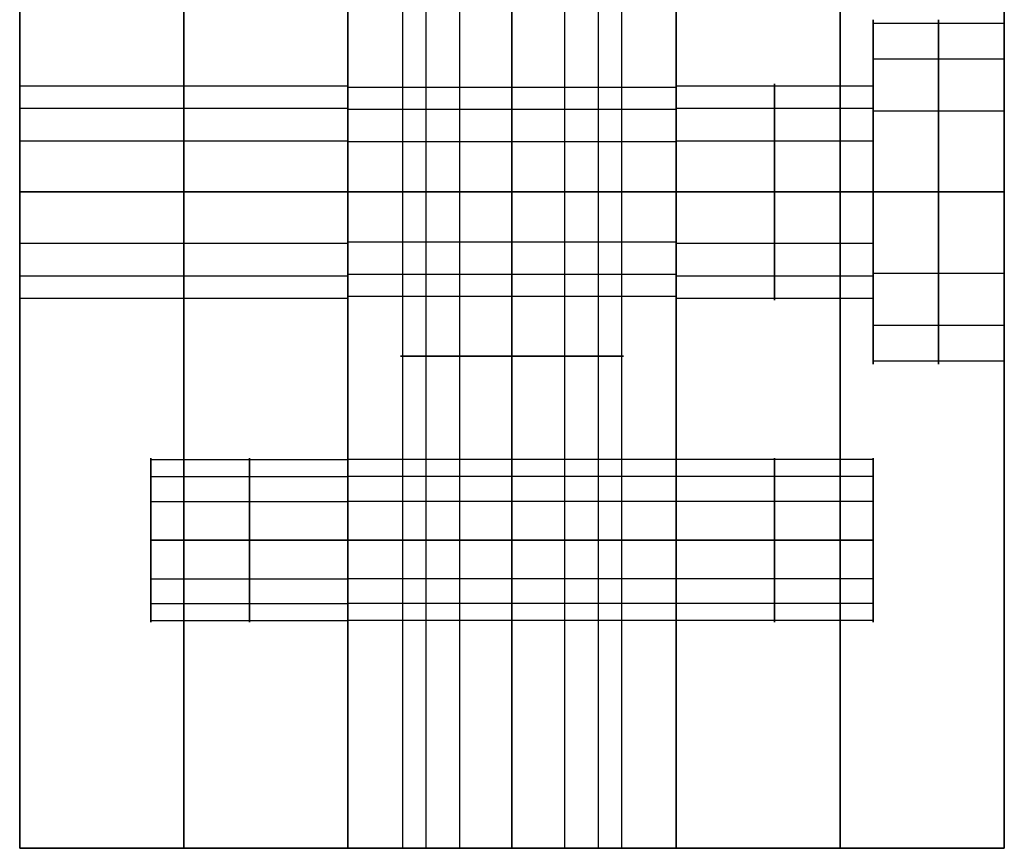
# Model space of a CAD drawing. Header units: millimetres. Extents: x -448 to 1378, y -985 to 990.
# Tile 1 of 117: x 0 to 30, y -985 to -960. Entities that reach past the tile are written whole.
import ezdxf

# ---------------------------------------------------------------- set-up
doc = ezdxf.new("R2010")
doc.units = ezdxf.units.MM
doc.header["$MEASUREMENT"] = 0
for name, color, linetype in [('IGES level 19', 9, 'Continuous'), ('IGES level 2', 8, 'Continuous'), ('IGES level 4', 8, 'Continuous')]:
    doc.layers.add(name, color=color, linetype=linetype)

msp = doc.modelspace()

# ---------------------------------------------------------------- linework, layer by layer
at = {"layer": 'IGES level 19', "color": 8}
for points in [[(10, -985, 20), (10, -965, 20), (10, -945, 20)], [(10, -945, -20), (10, -965, -20), (10, -985, -20)], [(10, -985, -20), (10, -965, -20), (10, -945, -20)], [(10, -945, 20), (10, -965, 20), (10, -985, 20)], [(10, -961.75), (10, -953.375), (10, -945)], [(15, -985, 20), (15, -965, 20), (15, -945, 20)], [(15, -985, -20), (15, -965, -20), (15, -945, -20)], [(20, -945, 20), (20, -965, 20), (20, -985, 20)], [(20, -985, -20), (20, -965, -20), (20, -945, -20)], [(20, -985, -20), (20, -965, -20), (20, -945, -20)], [(20, -945, 20), (20, -965, 20), (20, -985, 20)], [(20, -961.75), (20, -953.375), (20, -945)], [(20, -961.812, -0.634), (15, -961.812, -0.634), (10, -961.812, -0.634)], [(20, -962.488, 2.062), (15, -962.488, 2.062), (10, -962.488, 2.062)], [(20, -963.468, -2.866), (15, -963.468, -2.866), (10, -963.468, -2.866)], [(20, -965, -3.25), (15, -965, -3.25), (10, -965, -3.25)], [(10, -965, 3.25), (15, -965, 3.25), (20, -965, 3.25)], [(20, -965, 20), (15, -965, 20), (10, -965, 20)], [(10, -965, -20), (15, -965, -20), (20, -965, -20)], [(10, -965, 20), (10, -965, 11.625), (10, -965, 3.25)], [(10, -965, -3.25), (10, -965, -11.625), (10, -965, -20)], [(10, -965, -3.25), (15, -965, -3.25), (20, -965, -3.25)], [(20, -965, 3.25), (15, -965, 3.25), (10, -965, 3.25)], [(20, -965, 20), (20, -965, 11.625), (20, -965, 3.25)], [(20, -965, -3.25), (20, -965, -11.625), (20, -965, -20)], [(20, -966.532, -2.866), (15, -966.532, -2.866), (10, -966.532, -2.866)], [(20, -967.512, 2.062), (15, -967.512, 2.062), (10, -967.512, 2.062)], [(20, -968.188, -0.634), (15, -968.188, -0.634), (10, -968.188, -0.634)], [(10, -985), (10, -976.625), (10, -968.25)], [(20, -985), (20, -976.625), (20, -968.25)], [(20, -973.155, 10.119), (15, -973.155, 10.119), (10, -973.155, 10.119)], [(20, -973.674, 12.193), (15, -973.674, 12.193), (10, -973.674, 12.193)], [(20, -974.428, 8.402), (15, -974.428, 8.402), (10, -974.428, 8.402)], [(20, -975.607, 8.107), (15, -975.607, 8.107), (10, -975.607, 8.107)], [(10, -975.607, 13.107), (15, -975.607, 13.107), (20, -975.607, 13.107)], [(10, -975.607, 8.107), (15, -975.607, 8.107), (20, -975.607, 8.107)], [(20, -975.607, 13.107), (15, -975.607, 13.107), (10, -975.607, 13.107)], [(20, -976.785, 8.402), (15, -976.785, 8.402), (10, -976.785, 8.402)], [(20, -977.539, 12.193), (15, -977.539, 12.193), (10, -977.539, 12.193)], [(20, -978.059, 10.119), (15, -978.059, 10.119), (10, -978.059, 10.119)], [(20, -985, 20), (15, -985, 20), (10, -985, 20)], [(10, -985, -20), (15, -985, -20), (20, -985, -20)], [(20, -985, -20), (15, -985, -20), (10, -985, -20)], [(10, -985, -20), (10, -985), (10, -985, 20)], [(10, -985, 20), (15, -985, 20), (20, -985, 20)], [(20, -985), (15, -985), (10, -985)], [(10, -985, 20), (10, -985), (10, -985, -20)], [(15, -985, 20), (15, -985, 5.7), (15, -985, -8.6)], [(15, -985, -15.4), (15, -985, -17.7), (15, -985, -20)], [(20, -985, 20), (20, -985), (20, -985, -20)], [(20, -985, 20), (20, -985), (20, -985, -20)]]:
    msp.add_open_spline(points, degree=2, dxfattribs=at)
at = {"layer": 'IGES level 19'}
for points in [[(11.665, -955, -12.663), (11.665, -970, -12.663), (11.665, -985, -12.663)], [(12.372, -955, -9.843), (12.372, -970, -9.843), (12.372, -985, -9.843)], [(13.397, -955, -14.999), (13.397, -970, -14.999), (13.397, -985, -14.999)], [(15, -955, -15.4), (15, -970, -15.4), (15, -985, -15.4)], [(15, -985, -8.6), (15, -970, -8.6), (15, -955, -8.6)], [(15, -985, -15.4), (15, -970, -15.4), (15, -955, -15.4)], [(15, -955, -8.6), (15, -970, -8.6), (15, -985, -8.6)], [(16.603, -955, -14.999), (16.603, -970, -14.999), (16.603, -985, -14.999)], [(17.628, -955, -9.843), (17.628, -970, -9.843), (17.628, -985, -9.843)], [(18.335, -955, -12.663), (18.335, -970, -12.663), (18.335, -985, -12.663)]]:
    msp.add_open_spline(points, degree=2, dxfattribs=at)
at = {"layer": 'IGES level 19', "color": 8}
for points, weights, knots in [([(10, -965, -3.25), (10, -968.25, -3.25), (10, -968.25), (10, -968.25, 3.25), (10, -965, 3.25), (10, -961.75, 3.25), (10, -961.75), (10, -961.75, -3.25), (10, -965, -3.25)], [1, 0.707106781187, 1, 0.707106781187, 1, 0.707106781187, 1, 0.707106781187, 1], [0, 0, 0, 1.570796, 1.570796, 3.141593, 3.141593, 4.712389, 4.712389, 6.283185, 6.283185, 6.283185]), ([(10, -965, 3.25), (10, -961.75, 3.25), (10, -961.75), (10, -961.75, -3.25), (10, -965, -3.25)], [1, 0.707106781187, 1, 0.707106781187, 1], [-3.141593, -3.141593, -3.141593, -1.570796, -1.570796, 0, 0, 0]), ([(15, -965, 3.25), (15, -963.463, 3.25), (15, -962.488, 2.062), (15, -961.513, 0.874), (15, -961.812, -0.634), (15, -962.112, -2.142), (15, -963.468, -2.866), (15, -964.186, -3.25), (15, -965, -3.25)], [1, 0.903989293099, 1, 0.903989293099, 1, 0.903989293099, 1, 0.94674670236, 0.952568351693], [0, 0, 0, 0.883573, 0.883573, 1.767146, 1.767146, 2.650719, 2.650719, 3.140801, 3.140801, 3.140801]), ([(20, -965, 3.25), (20, -961.75, 3.25), (20, -961.75), (20, -961.75, -3.25), (20, -965, -3.25), (20, -968.25, -3.25), (20, -968.25), (20, -968.25, 3.25), (20, -965, 3.25)], [1, 0.707106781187, 1, 0.707106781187, 1, 0.707106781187, 1, 0.707106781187, 1], [0, 0, 0, 1.570796, 1.570796, 3.141593, 3.141593, 4.712389, 4.712389, 6.283185, 6.283185, 6.283185]), ([(20, -965, -3.25), (20, -961.75, -3.25), (20, -961.75), (20, -961.75, 3.25), (20, -965, 3.25)], [1, 0.707106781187, 1, 0.707106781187, 1], [-7.283185, -7.283185, -7.283185, -5.712389, -5.712389, -4.141593, -4.141593, -4.141593]), ([(10, -965, -3.25), (10, -968.25, -3.25), (10, -968.25), (10, -968.25, 3.25), (10, -965, 3.25)], [1, 0.707106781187, 1, 0.707106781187, 1], [-4.141593, -4.141593, -4.141593, -2.570796, -2.570796, -1, -1, -1]), ([(15, -965, -3.25), (15, -965.814, -3.25), (15, -966.532, -2.866), (15, -967.888, -2.142), (15, -968.188, -0.634), (15, -968.487, 0.874), (15, -967.512, 2.062), (15, -966.537, 3.25), (15, -965, 3.25)], [0.952568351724, 0.946746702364, 1, 0.903989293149, 1, 0.903989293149, 1, 0.903989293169, 0.99999999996], [3.142384, 3.142384, 3.142384, 3.632467, 3.632467, 4.516039, 4.516039, 5.399612, 5.399612, 6.283185, 6.283185, 6.283185]), ([(20, -965, 3.25), (20, -968.25, 3.25), (20, -968.25), (20, -968.25, -3.25), (20, -965, -3.25)], [1, 0.707106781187, 1, 0.707106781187, 1], [-8.283185, -8.283185, -8.283185, -6.712389, -6.712389, -5.141593, -5.141593, -5.141593]), ([(10, -975.607, 8.107), (10, -978.107, 8.107), (10, -978.107, 10.607), (10, -978.107, 13.107), (10, -975.607, 13.107), (10, -973.107, 13.107), (10, -973.107, 10.607), (10, -973.107, 8.107), (10, -975.607, 8.107)], [1, 0.707106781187, 1, 0.707106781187, 1, 0.707106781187, 1, 0.707106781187, 1], [0, 0, 0, 1.570796, 1.570796, 3.141593, 3.141593, 4.712389, 4.712389, 6.283185, 6.283185, 6.283185]), ([(10, -975.607, 13.107), (10, -973.107, 13.107), (10, -973.107, 10.607), (10, -973.107, 8.107), (10, -975.607, 8.107)], [1, 0.707106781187, 1, 0.707106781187, 1], [-3.141593, -3.141593, -3.141593, -1.570796, -1.570796, 0, 0, 0]), ([(15, -975.607, 13.107), (15, -974.424, 13.107), (15, -973.674, 12.193), (15, -972.924, 11.279), (15, -973.155, 10.119), (15, -973.385, 8.959), (15, -974.428, 8.402), (15, -974.98, 8.107), (15, -975.607, 8.107)], [1, 0.903989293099, 1, 0.903989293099, 1, 0.903989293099, 1, 0.94674670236, 0.952568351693], [0, 0, 0, 0.883573, 0.883573, 1.767146, 1.767146, 2.650719, 2.650719, 3.140801, 3.140801, 3.140801]), ([(20, -975.607, 13.107), (20, -973.107, 13.107), (20, -973.107, 10.607), (20, -973.107, 8.107), (20, -975.607, 8.107), (20, -978.107, 8.107), (20, -978.107, 10.607), (20, -978.107, 13.107), (20, -975.607, 13.107)], [1, 0.707106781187, 1, 0.707106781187, 1, 0.707106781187, 1, 0.707106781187, 1], [0, 0, 0, 1.570796, 1.570796, 3.141593, 3.141593, 4.712389, 4.712389, 6.283185, 6.283185, 6.283185]), ([(20, -975.607, 8.107), (20, -973.107, 8.107), (20, -973.107, 10.607), (20, -973.107, 13.107), (20, -975.607, 13.107)], [1, 0.707106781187, 1, 0.707106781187, 1], [-7.283185, -7.283185, -7.283185, -5.712389, -5.712389, -4.141593, -4.141593, -4.141593]), ([(10, -975.607, 8.107), (10, -978.107, 8.107), (10, -978.107, 10.607), (10, -978.107, 13.107), (10, -975.607, 13.107)], [1, 0.707106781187, 1, 0.707106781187, 1], [-4.141593, -4.141593, -4.141593, -2.570796, -2.570796, -1, -1, -1]), ([(15, -975.607, 8.107), (15, -976.233, 8.107), (15, -976.785, 8.402), (15, -977.828, 8.959), (15, -978.059, 10.119), (15, -978.289, 11.279), (15, -977.539, 12.193), (15, -976.789, 13.107), (15, -975.607, 13.107)], [0.952568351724, 0.946746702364, 1, 0.903989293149, 1, 0.903989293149, 1, 0.903989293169, 0.99999999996], [3.142384, 3.142384, 3.142384, 3.632467, 3.632467, 4.516039, 4.516039, 5.399612, 5.399612, 6.283185, 6.283185, 6.283185]), ([(20, -975.607, 13.107), (20, -978.107, 13.107), (20, -978.107, 10.607), (20, -978.107, 8.107), (20, -975.607, 8.107)], [1, 0.707106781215, 1, 0.707106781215, 1], [-8.283185, -8.283185, -8.283185, -6.712389, -6.712389, -5.141593, -5.141593, -5.141593]), ([(15, -985, -15.4), (18.4, -985, -15.4), (18.4, -985, -12), (18.4, -985, -8.6), (15, -985, -8.6), (11.6, -985, -8.6), (11.6, -985, -12), (11.6, -985, -15.4), (15, -985, -15.4)], [1, 0.707106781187, 1, 0.707106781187, 1, 0.707106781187, 1, 0.707106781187, 1], [0, 0, 0, 1.570796, 1.570796, 3.141593, 3.141593, 4.712389, 4.712389, 6.283185, 6.283185, 6.283185])]:
    msp.add_rational_spline(points, weights, degree=2, knots=knots, dxfattribs=at)
at = {"layer": 'IGES level 19'}
for points, weights, knots in [([(15, -970, -8.6), (13.392, -970, -8.6), (12.372, -970, -9.843), (11.352, -970, -11.086), (11.665, -970, -12.663), (11.979, -970, -14.24), (13.397, -970, -14.999), (14.148, -970, -15.4), (15, -970, -15.4)], [1, 0.903989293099, 1, 0.903989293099, 1, 0.903989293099, 1, 0.94674670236, 0.952568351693], [0, 0, 0, 0.883573, 0.883573, 1.767146, 1.767146, 2.650719, 2.650719, 3.140801, 3.140801, 3.140801]), ([(15, -970, -15.4), (15.852, -970, -15.4), (16.603, -970, -14.999), (18.021, -970, -14.24), (18.335, -970, -12.663), (18.648, -970, -11.086), (17.628, -970, -9.843), (16.608, -970, -8.6), (15, -970, -8.6)], [0.952568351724, 0.946746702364, 1, 0.903989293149, 1, 0.903989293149, 1, 0.903989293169, 0.99999999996], [3.142384, 3.142384, 3.142384, 3.632467, 3.632467, 4.516039, 4.516039, 5.399612, 5.399612, 6.283185, 6.283185, 6.283185]), ([(15, -985, -8.6), (11.6, -985, -8.6), (11.6, -985, -12), (11.6, -985, -15.4), (15, -985, -15.4)], [1, 0.707106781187, 1, 0.707106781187, 1], [-3.141593, -3.141593, -3.141593, -1.570796, -1.570796, 0, 0, 0]), ([(15, -985, -15.4), (18.4, -985, -15.4), (18.4, -985, -12), (18.4, -985, -8.6), (15, -985, -8.6)], [1, 0.707106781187, 1, 0.707106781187, 1], [-4.141593, -4.141593, -4.141593, -2.570796, -2.570796, -1, -1, -1])]:
    msp.add_rational_spline(points, weights, degree=2, knots=knots, dxfattribs=at)
at = {"layer": 'IGES level 2'}
for points in [[(0, 985, -20), (0, 0, -20), (0, -985, -20)], [(0, -985, 20), (0, 0, 20), (0, 985, 20)], [(0, -985, 20), (0, 0, 20), (0, 985, 20)], [(0, 985, -20), (0, 0, -20), (0, -985, -20)], [(5, 985, -20), (5, 0, -20), (5, -985, -20)], [(5, -985, 20), (5, 0, 20), (5, 985, 20)], [(10, -985, 20), (10, 0, 20), (10, 985, 20)], [(10, 985, -20), (10, 0, -20), (10, -985, -20)], [(10, -985, -20), (10, 0, -20), (10, 985, -20)], [(10, 985, 20), (10, 0, 20), (10, -985, 20)], [(0, -961.7), (0, -795), (0, -628.3)], [(10, -961.7), (10, -795), (10, -628.3)], [(0, -961.763, 0.644), (5, -961.763, 0.644), (10, -961.763, 0.644)], [(0, -962.449, -2.093), (5, -962.449, -2.093), (10, -962.449, -2.093)], [(0, -963.444, 2.91), (5, -963.444, 2.91), (10, -963.444, 2.91)], [(0, -965, 3.3), (5, -965, 3.3), (10, -965, 3.3)], [(10, -965, -3.3), (5, -965, -3.3), (0, -965, -3.3)], [(10, -965, 3.3), (5, -965, 3.3), (0, -965, 3.3)], [(0, -965, -3.3), (5, -965, -3.3), (10, -965, -3.3)], [(0, -966.556, 2.91), (5, -966.556, 2.91), (10, -966.556, 2.91)], [(0, -967.551, -2.093), (5, -967.551, -2.093), (10, -967.551, -2.093)], [(0, -968.237, 0.644), (5, -968.237, 0.644), (10, -968.237, 0.644)], [(0, -985), (0, -976.65), (0, -968.3)], [(10, -985), (10, -976.65), (10, -968.3)], [(4, -973.155, -10.119), (7, -973.155, -10.119), (10, -973.155, -10.119)], [(4, -973.155, 11.094), (7, -973.155, 11.094), (10, -973.155, 11.094)], [(4, -973.674, -12.193), (7, -973.674, -12.193), (10, -973.674, -12.193)], [(4, -973.674, 9.021), (7, -973.674, 9.021), (10, -973.674, 9.021)], [(4, -974.428, -8.402), (7, -974.428, -8.402), (10, -974.428, -8.402)], [(4, -974.428, 12.811), (7, -974.428, 12.811), (10, -974.428, 12.811)], [(4, -975.607, 13.107), (7, -975.607, 13.107), (10, -975.607, 13.107)], [(10, -975.607, 8.107), (7, -975.607, 8.107), (4, -975.607, 8.107)], [(4, -975.607, -8.107), (7, -975.607, -8.107), (10, -975.607, -8.107)], [(10, -975.607, -13.107), (7, -975.607, -13.107), (4, -975.607, -13.107)], [(10, -975.607, -8.107), (7, -975.607, -8.107), (4, -975.607, -8.107)], [(4, -975.607, -13.107), (7, -975.607, -13.107), (10, -975.607, -13.107)], [(10, -975.607, 13.107), (7, -975.607, 13.107), (4, -975.607, 13.107)], [(4, -975.607, 8.107), (7, -975.607, 8.107), (10, -975.607, 8.107)], [(4, -976.785, 12.811), (7, -976.785, 12.811), (10, -976.785, 12.811)], [(4, -976.785, -8.402), (7, -976.785, -8.402), (10, -976.785, -8.402)], [(4, -977.539, 9.021), (7, -977.539, 9.021), (10, -977.539, 9.021)], [(4, -977.539, -12.193), (7, -977.539, -12.193), (10, -977.539, -12.193)], [(4, -978.059, 11.094), (7, -978.059, 11.094), (10, -978.059, 11.094)], [(4, -978.059, -10.119), (7, -978.059, -10.119), (10, -978.059, -10.119)], [(0, -985, -20), (5, -985, -20), (10, -985, -20)], [(10, -985, 20), (5, -985, 20), (0, -985, 20)], [(0, -985, -20), (0, -985), (0, -985, 20)], [(0, -985, 20), (5, -985, 20), (10, -985, 20)], [(10, -985, -20), (5, -985, -20), (0, -985, -20)], [(0, -985), (5, -985), (10, -985)], [(0, -985, -20), (0, -985), (0, -985, 20)], [(5, -985, -20), (5, -985), (5, -985, 20)], [(10, -985, -20), (10, -985), (10, -985, 20)], [(10, -985, 20), (10, -985), (10, -985, -20)]]:
    msp.add_open_spline(points, degree=2, dxfattribs=at)
for points, weights, knots in [([(0, -965, -3.3), (0, -961.7, -3.3), (0, -961.7), (0, -961.7, 3.3), (0, -965, 3.3), (0, -968.3, 3.3), (0, -968.3), (0, -968.3, -3.3), (0, -965, -3.3)], [1, 0.707106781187, 1, 0.707106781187, 1, 0.707106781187, 1, 0.707106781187, 1], [0, 0, 0, 1.570796, 1.570796, 3.141593, 3.141593, 4.712389, 4.712389, 6.283185, 6.283185, 6.283185]), ([(0, -965, 3.3), (0, -961.7, 3.3), (0, -961.7), (0, -961.7, -3.3), (0, -965, -3.3)], [1, 0.707106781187, 1, 0.707106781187, 1], [-7.283185, -7.283185, -7.283185, -5.712389, -5.712389, -4.141593, -4.141593, -4.141593]), ([(5, -965, -3.3), (5, -963.439, -3.3), (5, -962.449, -2.093), (5, -961.459, -0.887), (5, -961.763, 0.644), (5, -962.068, 2.175), (5, -963.444, 2.91), (5, -964.173, 3.3), (5, -965, 3.3)], [1, 0.903989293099, 1, 0.903989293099, 1, 0.903989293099, 1, 0.94674670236, 0.952568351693], [0, 0, 0, 0.883573, 0.883573, 1.767146, 1.767146, 2.650719, 2.650719, 3.140801, 3.140801, 3.140801]), ([(10, -965, 3.3), (10, -968.3, 3.3), (10, -968.3), (10, -968.3, -3.3), (10, -965, -3.3), (10, -961.7, -3.3), (10, -961.7), (10, -961.7, 3.3), (10, -965, 3.3)], [1, 0.707106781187, 1, 0.707106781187, 1, 0.707106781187, 1, 0.707106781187, 1], [0, 0, 0, 1.570796, 1.570796, 3.141593, 3.141593, 4.712389, 4.712389, 6.283185, 6.283185, 6.283185]), ([(10, -965, -3.3), (10, -961.7, -3.3), (10, -961.7), (10, -961.7, 3.3), (10, -965, 3.3)], [1, 0.707106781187, 1, 0.707106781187, 1], [-3.141593, -3.141593, -3.141593, -1.570796, -1.570796, 0, 0, 0]), ([(0, -965, -3.3), (0, -968.3, -3.3), (0, -968.3), (0, -968.3, 3.3), (0, -965, 3.3)], [1, 0.707106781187, 1, 0.707106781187, 1], [-8.283185, -8.283185, -8.283185, -6.712389, -6.712389, -5.141593, -5.141593, -5.141593]), ([(5, -965, 3.3), (5, -965.827, 3.3), (5, -966.556, 2.91), (5, -967.932, 2.175), (5, -968.237, 0.644), (5, -968.541, -0.887), (5, -967.551, -2.093), (5, -966.561, -3.3), (5, -965, -3.3)], [0.952568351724, 0.946746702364, 1, 0.903989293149, 1, 0.903989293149, 1, 0.903989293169, 0.99999999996], [3.142384, 3.142384, 3.142384, 3.632467, 3.632467, 4.516039, 4.516039, 5.399612, 5.399612, 6.283185, 6.283185, 6.283185]), ([(10, -965, 3.3), (10, -968.3, 3.3), (10, -968.3), (10, -968.3, -3.3), (10, -965, -3.3)], [1, 0.707106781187, 1, 0.707106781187, 1], [-4.141593, -4.141593, -4.141593, -2.570796, -2.570796, -1, -1, -1]), ([(4, -975.607, -8.107), (4, -973.107, -8.107), (4, -973.107, -10.607), (4, -973.107, -13.107), (4, -975.607, -13.107)], [1, 0.707106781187, 1, 0.707106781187, 1], [-7.283185, -7.283185, -7.283185, -5.712389, -5.712389, -4.141593, -4.141593, -4.141593]), ([(4, -975.607, 13.107), (4, -973.107, 13.107), (4, -973.107, 10.607), (4, -973.107, 8.107), (4, -975.607, 8.107)], [1, 0.707106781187, 1, 0.707106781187, 1], [-7.283185, -7.283185, -7.283185, -5.712389, -5.712389, -4.141593, -4.141593, -4.141593]), ([(7, -975.607, -13.107), (7, -974.424, -13.107), (7, -973.674, -12.193), (7, -972.924, -11.279), (7, -973.155, -10.119), (7, -973.385, -8.959), (7, -974.428, -8.402), (7, -974.98, -8.107), (7, -975.607, -8.107)], [1, 0.903989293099, 1, 0.903989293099, 1, 0.903989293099, 1, 0.94674670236, 0.952568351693], [0, 0, 0, 0.883573, 0.883573, 1.767146, 1.767146, 2.650719, 2.650719, 3.140801, 3.140801, 3.140801]), ([(7, -975.607, 8.107), (7, -974.424, 8.107), (7, -973.674, 9.021), (7, -972.924, 9.935), (7, -973.155, 11.094), (7, -973.385, 12.254), (7, -974.428, 12.811), (7, -974.98, 13.107), (7, -975.607, 13.107)], [1, 0.903989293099, 1, 0.903989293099, 1, 0.903989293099, 1, 0.94674670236, 0.952568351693], [0, 0, 0, 0.883573, 0.883573, 1.767146, 1.767146, 2.650719, 2.650719, 3.140801, 3.140801, 3.140801]), ([(10, -975.607, -8.107), (10, -978.107, -8.107), (10, -978.107, -10.607), (10, -978.107, -13.107), (10, -975.607, -13.107), (10, -973.107, -13.107), (10, -973.107, -10.607), (10, -973.107, -8.107), (10, -975.607, -8.107)], [1, 0.707106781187, 1, 0.707106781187, 1, 0.707106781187, 1, 0.707106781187, 1], [0, 0, 0, 1.570796, 1.570796, 3.141593, 3.141593, 4.712389, 4.712389, 6.283185, 6.283185, 6.283185]), ([(10, -975.607, 13.107), (10, -978.107, 13.107), (10, -978.107, 10.607), (10, -978.107, 8.107), (10, -975.607, 8.107), (10, -973.107, 8.107), (10, -973.107, 10.607), (10, -973.107, 13.107), (10, -975.607, 13.107)], [1, 0.707106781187, 1, 0.707106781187, 1, 0.707106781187, 1, 0.707106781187, 1], [0, 0, 0, 1.570796, 1.570796, 3.141593, 3.141593, 4.712389, 4.712389, 6.283185, 6.283185, 6.283185]), ([(10, -975.607, -13.107), (10, -973.107, -13.107), (10, -973.107, -10.607), (10, -973.107, -8.107), (10, -975.607, -8.107)], [1, 0.707106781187, 1, 0.707106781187, 1], [-3.141593, -3.141593, -3.141593, -1.570796, -1.570796, 0, 0, 0]), ([(10, -975.607, 8.107), (10, -973.107, 8.107), (10, -973.107, 10.607), (10, -973.107, 13.107), (10, -975.607, 13.107)], [1, 0.707106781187, 1, 0.707106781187, 1], [-3.141593, -3.141593, -3.141593, -1.570796, -1.570796, 0, 0, 0]), ([(4, -975.607, 8.107), (4, -978.107, 8.107), (4, -978.107, 10.607), (4, -978.107, 13.107), (4, -975.607, 13.107)], [1, 0.707106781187, 1, 0.707106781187, 1], [-8.283185, -8.283185, -8.283185, -6.712389, -6.712389, -5.141593, -5.141593, -5.141593]), ([(4, -975.607, -13.107), (4, -978.107, -13.107), (4, -978.107, -10.607), (4, -978.107, -8.107), (4, -975.607, -8.107)], [1, 0.707106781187, 1, 0.707106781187, 1], [-8.283185, -8.283185, -8.283185, -6.712389, -6.712389, -5.141593, -5.141593, -5.141593]), ([(7, -975.607, 13.107), (7, -976.233, 13.107), (7, -976.785, 12.811), (7, -977.828, 12.254), (7, -978.059, 11.094), (7, -978.289, 9.935), (7, -977.539, 9.021), (7, -976.789, 8.107), (7, -975.607, 8.107)], [0.952568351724, 0.946746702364, 1, 0.903989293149, 1, 0.903989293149, 1, 0.903989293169, 0.99999999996], [3.142384, 3.142384, 3.142384, 3.632467, 3.632467, 4.516039, 4.516039, 5.399612, 5.399612, 6.283185, 6.283185, 6.283185]), ([(7, -975.607, -8.107), (7, -976.233, -8.107), (7, -976.785, -8.402), (7, -977.828, -8.959), (7, -978.059, -10.119), (7, -978.289, -11.279), (7, -977.539, -12.193), (7, -976.789, -13.107), (7, -975.607, -13.107)], [0.952568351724, 0.946746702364, 1, 0.903989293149, 1, 0.903989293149, 1, 0.903989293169, 0.99999999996], [3.142384, 3.142384, 3.142384, 3.632467, 3.632467, 4.516039, 4.516039, 5.399612, 5.399612, 6.283185, 6.283185, 6.283185]), ([(10, -975.607, 13.107), (10, -978.107, 13.107), (10, -978.107, 10.607), (10, -978.107, 8.107), (10, -975.607, 8.107)], [1, 0.707106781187, 1, 0.707106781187, 1], [-4.141593, -4.141593, -4.141593, -2.570796, -2.570796, -1, -1, -1]), ([(10, -975.607, -8.107), (10, -978.107, -8.107), (10, -978.107, -10.607), (10, -978.107, -13.107), (10, -975.607, -13.107)], [1, 0.707106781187, 1, 0.707106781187, 1], [-4.141593, -4.141593, -4.141593, -2.570796, -2.570796, -1, -1, -1])]:
    msp.add_rational_spline(points, weights, degree=2, knots=knots, dxfattribs=at)
at = {"layer": 'IGES level 4'}
for points in [[(20, -985, -20), (20, 0, -20), (20, 985, -20)], [(20, 985, 20), (20, 0, 20), (20, -985, 20)], [(20, 985, -20), (20, 0, -20), (20, -985, -20)], [(20, -985, 20), (20, 0, 20), (20, 985, 20)], [(25, 985, -20), (25, 0, -20), (25, -985, -20)], [(25, -985, 20), (25, 0, 20), (25, 985, 20)], [(30, -985, -20), (30, 0, -20), (30, 985, -20)], [(30, 985, 20), (30, 0, 20), (30, -985, 20)], [(30, -985, -20), (30, 0, -20), (30, 985, -20)], [(30, 985, 20), (30, 0, 20), (30, -985, 20)], [(20, -961.7), (20, -795), (20, -628.3)], [(26, -961.7), (26, -960.725), (26, -959.75)], [(26, -959.851, 1.024), (28, -959.851, 1.024), (30, -959.851, 1.024)], [(26, -960.942, -3.331), (28, -960.942, -3.331), (30, -960.942, -3.331)], [(20, -961.763, 0.644), (23, -961.763, 0.644), (26, -961.763, 0.644)], [(20, -962.449, -2.093), (23, -962.449, -2.093), (26, -962.449, -2.093)], [(26, -962.525, 4.63), (28, -962.525, 4.63), (30, -962.525, 4.63)], [(20, -963.444, 2.91), (23, -963.444, 2.91), (26, -963.444, 2.91)], [(20, -965, 3.3), (23, -965, 3.3), (26, -965, 3.3)], [(26, -965, -3.3), (23, -965, -3.3), (20, -965, -3.3)], [(26, -965, 3.3), (23, -965, 3.3), (20, -965, 3.3)], [(20, -965, -3.3), (23, -965, -3.3), (26, -965, -3.3)], [(26, -965, 5.25), (28, -965, 5.25), (30, -965, 5.25)], [(30, -965, -5.25), (28, -965, -5.25), (26, -965, -5.25)], [(26, -965, -5.25), (26, -965, -4.275), (26, -965, -3.3)], [(26, -965, 3.3), (26, -965, 4.275), (26, -965, 5.25)], [(30, -965, 5.25), (28, -965, 5.25), (26, -965, 5.25)], [(26, -965, -5.25), (28, -965, -5.25), (30, -965, -5.25)], [(20, -966.556, 2.91), (23, -966.556, 2.91), (26, -966.556, 2.91)], [(26, -967.475, 4.63), (28, -967.475, 4.63), (30, -967.475, 4.63)], [(20, -967.551, -2.093), (23, -967.551, -2.093), (26, -967.551, -2.093)], [(20, -968.237, 0.644), (23, -968.237, 0.644), (26, -968.237, 0.644)], [(20, -985), (20, -976.65), (20, -968.3)], [(26, -970.25), (26, -969.275), (26, -968.3)], [(26, -969.058, -3.331), (28, -969.058, -3.331), (30, -969.058, -3.331)], [(26, -970.149, 1.024), (28, -970.149, 1.024), (30, -970.149, 1.024)], [(30, -985), (30, -977.625), (30, -970.25)], [(26, -973.155, 10.119), (23, -973.155, 10.119), (20, -973.155, 10.119)], [(26, -973.155, -11.094), (23, -973.155, -11.094), (20, -973.155, -11.094)], [(26, -973.674, 12.193), (23, -973.674, 12.193), (20, -973.674, 12.193)], [(26, -973.674, -9.021), (23, -973.674, -9.021), (20, -973.674, -9.021)], [(26, -974.428, 8.402), (23, -974.428, 8.402), (20, -974.428, 8.402)], [(26, -974.428, -12.811), (23, -974.428, -12.811), (20, -974.428, -12.811)], [(26, -975.607, -13.107), (23, -975.607, -13.107), (20, -975.607, -13.107)], [(20, -975.607, -8.107), (23, -975.607, -8.107), (26, -975.607, -8.107)], [(26, -975.607, 8.107), (23, -975.607, 8.107), (20, -975.607, 8.107)], [(20, -975.607, 13.107), (23, -975.607, 13.107), (26, -975.607, 13.107)], [(20, -975.607, 8.107), (23, -975.607, 8.107), (26, -975.607, 8.107)], [(26, -975.607, 13.107), (23, -975.607, 13.107), (20, -975.607, 13.107)], [(20, -975.607, -13.107), (23, -975.607, -13.107), (26, -975.607, -13.107)], [(26, -975.607, -8.107), (23, -975.607, -8.107), (20, -975.607, -8.107)], [(26, -976.785, -12.811), (23, -976.785, -12.811), (20, -976.785, -12.811)], [(26, -976.785, 8.402), (23, -976.785, 8.402), (20, -976.785, 8.402)], [(26, -977.539, -9.021), (23, -977.539, -9.021), (20, -977.539, -9.021)], [(26, -977.539, 12.193), (23, -977.539, 12.193), (20, -977.539, 12.193)], [(26, -978.059, -11.094), (23, -978.059, -11.094), (20, -978.059, -11.094)], [(26, -978.059, 10.119), (23, -978.059, 10.119), (20, -978.059, 10.119)], [(20, -985, 20), (20, -985), (20, -985, -20)], [(20, -985, -20), (25, -985, -20), (30, -985, -20)], [(30, -985, 20), (25, -985, 20), (20, -985, 20)], [(20, -985, -20), (20, -985), (20, -985, 20)], [(20, -985, 20), (25, -985, 20), (30, -985, 20)], [(30, -985, -20), (25, -985, -20), (20, -985, -20)], [(20, -985), (25, -985), (30, -985)], [(25, -985, -20), (25, -985), (25, -985, 20)], [(30, -985, 20), (30, -985), (30, -985, -20)], [(30, -985, 20), (30, -985), (30, -985, -20)]]:
    msp.add_open_spline(points, degree=2, dxfattribs=at)
for points, weights, knots in [([(26, -965, -5.25), (26, -970.25, -5.25), (26, -970.25), (26, -970.25, 5.25), (26, -965, 5.25), (26, -959.75, 5.25), (26, -959.75), (26, -959.75, -5.25), (26, -965, -5.25)], [1, 0.707106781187, 1, 0.707106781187, 1, 0.707106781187, 1, 0.707106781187, 1], [0, 0, 0, 1.570796, 1.570796, 3.141593, 3.141593, 4.712389, 4.712389, 6.283185, 6.283185, 6.283185]), ([(26, -965, 5.25), (26, -959.75, 5.25), (26, -959.75), (26, -959.75, -5.25), (26, -965, -5.25)], [1, 0.707106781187, 1, 0.707106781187, 1], [-7.283185, -7.283185, -7.283185, -5.712389, -5.712389, -4.141593, -4.141593, -4.141593]), ([(28, -965, -5.25), (28, -962.517, -5.25), (28, -960.942, -3.331), (28, -959.366, -1.411), (28, -959.851, 1.024), (28, -960.335, 3.46), (28, -962.525, 4.63), (28, -963.685, 5.25), (28, -965, 5.25)], [1, 0.903989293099, 1, 0.903989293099, 1, 0.903989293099, 1, 0.94674670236, 0.952568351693], [0, 0, 0, 0.883573, 0.883573, 1.767146, 1.767146, 2.650719, 2.650719, 3.140801, 3.140801, 3.140801]), ([(30, -965, 5.25), (30, -959.75, 5.25), (30, -959.75), (30, -959.75, -5.25), (30, -965, -5.25), (30, -970.25, -5.25), (30, -970.25), (30, -970.25, 5.25), (30, -965, 5.25)], [1, 0.707106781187, 1, 0.707106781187, 1, 0.707106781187, 1, 0.707106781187, 1], [0, 0, 0, 1.570796, 1.570796, 3.141593, 3.141593, 4.712389, 4.712389, 6.283185, 6.283185, 6.283185]), ([(30, -965, -5.25), (30, -959.75, -5.25), (30, -959.75), (30, -959.75, 5.25), (30, -965, 5.25)], [1, 0.707106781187, 1, 0.707106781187, 1], [-3.141593, -3.141593, -3.141593, -1.570796, -1.570796, 0, 0, 0]), ([(20, -965, -3.3), (20, -968.3, -3.3), (20, -968.3), (20, -968.3, 3.3), (20, -965, 3.3), (20, -961.7, 3.3), (20, -961.7), (20, -961.7, -3.3), (20, -965, -3.3)], [1, 0.707106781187, 1, 0.707106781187, 1, 0.707106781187, 1, 0.707106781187, 1], [0, 0, 0, 1.570796, 1.570796, 3.141593, 3.141593, 4.712389, 4.712389, 6.283185, 6.283185, 6.283185]), ([(20, -965, 3.3), (20, -961.7, 3.3), (20, -961.7), (20, -961.7, -3.3), (20, -965, -3.3)], [1, 0.707106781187, 1, 0.707106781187, 1], [-7.283185, -7.283185, -7.283185, -5.712389, -5.712389, -4.141593, -4.141593, -4.141593]), ([(23, -965, -3.3), (23, -963.439, -3.3), (23, -962.449, -2.093), (23, -961.459, -0.887), (23, -961.763, 0.644), (23, -962.068, 2.175), (23, -963.444, 2.91), (23, -964.173, 3.3), (23, -965, 3.3)], [1, 0.903989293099, 1, 0.903989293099, 1, 0.903989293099, 1, 0.94674670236, 0.952568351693], [0, 0, 0, 0.883573, 0.883573, 1.767146, 1.767146, 2.650719, 2.650719, 3.140801, 3.140801, 3.140801]), ([(26, -965, -3.3), (26, -961.7, -3.3), (26, -961.7), (26, -961.7, 3.3), (26, -965, 3.3)], [1, 0.707106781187, 1, 0.707106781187, 1], [-3.141593, -3.141593, -3.141593, -1.570796, -1.570796, 0, 0, 0]), ([(26, -965, 3.3), (26, -968.3, 3.3), (26, -968.3), (26, -968.3, -3.3), (26, -965, -3.3), (26, -961.7, -3.3), (26, -961.7), (26, -961.7, 3.3), (26, -965, 3.3)], [1, 0.707106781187, 1, 0.707106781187, 1, 0.707106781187, 1, 0.707106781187, 1], [0, 0, 0, 1.570796, 1.570796, 3.141593, 3.141593, 4.712389, 4.712389, 6.283185, 6.283185, 6.283185]), ([(20, -965, -3.3), (20, -968.3, -3.3), (20, -968.3), (20, -968.3, 3.3), (20, -965, 3.3)], [1, 0.707106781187, 1, 0.707106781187, 1], [-8.283185, -8.283185, -8.283185, -6.712389, -6.712389, -5.141593, -5.141593, -5.141593]), ([(23, -965, 3.3), (23, -965.827, 3.3), (23, -966.556, 2.91), (23, -967.932, 2.175), (23, -968.237, 0.644), (23, -968.541, -0.887), (23, -967.551, -2.093), (23, -966.561, -3.3), (23, -965, -3.3)], [0.952568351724, 0.946746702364, 1, 0.903989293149, 1, 0.903989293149, 1, 0.903989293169, 0.99999999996], [3.142384, 3.142384, 3.142384, 3.632467, 3.632467, 4.516039, 4.516039, 5.399612, 5.399612, 6.283185, 6.283185, 6.283185]), ([(26, -965, -5.25), (26, -970.25, -5.25), (26, -970.25), (26, -970.25, 5.25), (26, -965, 5.25)], [1, 0.707106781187, 1, 0.707106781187, 1], [-8.283185, -8.283185, -8.283185, -6.712389, -6.712389, -5.141593, -5.141593, -5.141593]), ([(26, -965, 3.3), (26, -968.3, 3.3), (26, -968.3), (26, -968.3, -3.3), (26, -965, -3.3)], [1, 0.707106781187, 1, 0.707106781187, 1], [-4.141593, -4.141593, -4.141593, -2.570796, -2.570796, -1, -1, -1]), ([(28, -965, 5.25), (28, -966.315, 5.25), (28, -967.475, 4.63), (28, -969.665, 3.46), (28, -970.149, 1.024), (28, -970.634, -1.411), (28, -969.058, -3.331), (28, -967.483, -5.25), (28, -965, -5.25)], [0.952568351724, 0.946746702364, 1, 0.903989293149, 1, 0.903989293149, 1, 0.903989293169, 0.99999999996], [3.142384, 3.142384, 3.142384, 3.632467, 3.632467, 4.516039, 4.516039, 5.399612, 5.399612, 6.283185, 6.283185, 6.283185]), ([(30, -965, 5.25), (30, -970.25, 5.25), (30, -970.25), (30, -970.25, -5.25), (30, -965, -5.25)], [1, 0.707106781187, 1, 0.707106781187, 1], [-4.141593, -4.141593, -4.141593, -2.570796, -2.570796, -1, -1, -1]), ([(20, -975.607, -13.107), (20, -978.107, -13.107), (20, -978.107, -10.607), (20, -978.107, -8.107), (20, -975.607, -8.107), (20, -973.107, -8.107), (20, -973.107, -10.607), (20, -973.107, -13.107), (20, -975.607, -13.107)], [1, 0.707106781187, 1, 0.707106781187, 1, 0.707106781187, 1, 0.707106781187, 1], [0, 0, 0, 1.570796, 1.570796, 3.141593, 3.141593, 4.712389, 4.712389, 6.283185, 6.283185, 6.283185]), ([(20, -975.607, 8.107), (20, -978.107, 8.107), (20, -978.107, 10.607), (20, -978.107, 13.107), (20, -975.607, 13.107), (20, -973.107, 13.107), (20, -973.107, 10.607), (20, -973.107, 8.107), (20, -975.607, 8.107)], [1, 0.707106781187, 1, 0.707106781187, 1, 0.707106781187, 1, 0.707106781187, 1], [0, 0, 0, 1.570796, 1.570796, 3.141593, 3.141593, 4.712389, 4.712389, 6.283185, 6.283185, 6.283185]), ([(20, -975.607, 13.107), (20, -973.107, 13.107), (20, -973.107, 10.607), (20, -973.107, 8.107), (20, -975.607, 8.107)], [1, 0.707106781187, 1, 0.707106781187, 1], [-3.141593, -3.141593, -3.141593, -1.570796, -1.570796, 0, 0, 0]), ([(20, -975.607, -8.107), (20, -973.107, -8.107), (20, -973.107, -10.607), (20, -973.107, -13.107), (20, -975.607, -13.107)], [1, 0.707106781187, 1, 0.707106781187, 1], [-3.141593, -3.141593, -3.141593, -1.570796, -1.570796, 0, 0, 0]), ([(23, -975.607, 13.107), (23, -974.424, 13.107), (23, -973.674, 12.193), (23, -972.924, 11.279), (23, -973.155, 10.119), (23, -973.385, 8.959), (23, -974.428, 8.402), (23, -974.98, 8.107), (23, -975.607, 8.107)], [1, 0.903989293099, 1, 0.903989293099, 1, 0.903989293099, 1, 0.94674670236, 0.952568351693], [0, 0, 0, 0.883573, 0.883573, 1.767146, 1.767146, 2.650719, 2.650719, 3.140801, 3.140801, 3.140801]), ([(23, -975.607, -8.107), (23, -974.424, -8.107), (23, -973.674, -9.021), (23, -972.924, -9.935), (23, -973.155, -11.094), (23, -973.385, -12.254), (23, -974.428, -12.811), (23, -974.98, -13.107), (23, -975.607, -13.107)], [1, 0.903989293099, 1, 0.903989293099, 1, 0.903989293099, 1, 0.94674670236, 0.952568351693], [0, 0, 0, 0.883573, 0.883573, 1.767146, 1.767146, 2.650719, 2.650719, 3.140801, 3.140801, 3.140801]), ([(26, -975.607, 8.107), (26, -973.107, 8.107), (26, -973.107, 10.607), (26, -973.107, 13.107), (26, -975.607, 13.107)], [1, 0.707106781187, 1, 0.707106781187, 1], [-7.283185, -7.283185, -7.283185, -5.712389, -5.712389, -4.141593, -4.141593, -4.141593]), ([(26, -975.607, -13.107), (26, -973.107, -13.107), (26, -973.107, -10.607), (26, -973.107, -8.107), (26, -975.607, -8.107)], [1, 0.707106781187, 1, 0.707106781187, 1], [-7.283185, -7.283185, -7.283185, -5.712389, -5.712389, -4.141593, -4.141593, -4.141593]), ([(20, -975.607, -13.107), (20, -978.107, -13.107), (20, -978.107, -10.607), (20, -978.107, -8.107), (20, -975.607, -8.107)], [1, 0.707106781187, 1, 0.707106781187, 1], [-4.141593, -4.141593, -4.141593, -2.570796, -2.570796, -1, -1, -1]), ([(20, -975.607, 8.107), (20, -978.107, 8.107), (20, -978.107, 10.607), (20, -978.107, 13.107), (20, -975.607, 13.107)], [1, 0.707106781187, 1, 0.707106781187, 1], [-4.141593, -4.141593, -4.141593, -2.570796, -2.570796, -1, -1, -1]), ([(23, -975.607, -13.107), (23, -976.233, -13.107), (23, -976.785, -12.811), (23, -977.828, -12.254), (23, -978.059, -11.094), (23, -978.289, -9.935), (23, -977.539, -9.021), (23, -976.789, -8.107), (23, -975.607, -8.107)], [0.952568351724, 0.946746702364, 1, 0.903989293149, 1, 0.903989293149, 1, 0.903989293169, 0.99999999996], [3.142384, 3.142384, 3.142384, 3.632467, 3.632467, 4.516039, 4.516039, 5.399612, 5.399612, 6.283185, 6.283185, 6.283185]), ([(23, -975.607, 8.107), (23, -976.233, 8.107), (23, -976.785, 8.402), (23, -977.828, 8.959), (23, -978.059, 10.119), (23, -978.289, 11.279), (23, -977.539, 12.193), (23, -976.789, 13.107), (23, -975.607, 13.107)], [0.952568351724, 0.946746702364, 1, 0.903989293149, 1, 0.903989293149, 1, 0.903989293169, 0.99999999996], [3.142384, 3.142384, 3.142384, 3.632467, 3.632467, 4.516039, 4.516039, 5.399612, 5.399612, 6.283185, 6.283185, 6.283185]), ([(26, -975.607, -8.107), (26, -978.107, -8.107), (26, -978.107, -10.607), (26, -978.107, -13.107), (26, -975.607, -13.107)], [1, 0.707106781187, 1, 0.707106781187, 1], [-8.283185, -8.283185, -8.283185, -6.712389, -6.712389, -5.141593, -5.141593, -5.141593]), ([(26, -975.607, 13.107), (26, -978.107, 13.107), (26, -978.107, 10.607), (26, -978.107, 8.107), (26, -975.607, 8.107)], [1, 0.707106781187, 1, 0.707106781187, 1], [-8.283185, -8.283185, -8.283185, -6.712389, -6.712389, -5.141593, -5.141593, -5.141593])]:
    msp.add_rational_spline(points, weights, degree=2, knots=knots, dxfattribs=at)

doc.saveas('drawing.dxf')
